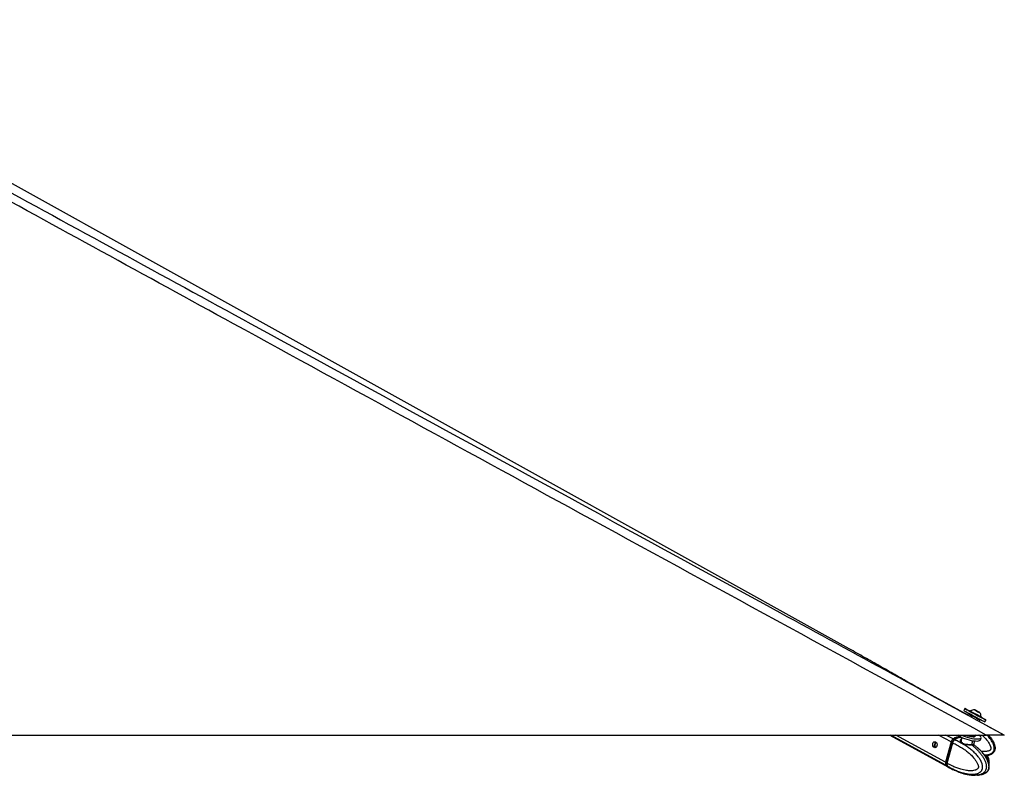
# Model space of a CAD drawing. Header units: millimetres. Extents: x 20 to 22981, y 40 to 19992.
# Tile 119 of 120: x 21435 to 22981, y 6549 to 7736. Entities that reach past the tile are written whole.
import ezdxf

# ---------------------------------------------------------------- set-up
doc = ezdxf.new("R2010")
doc.units = ezdxf.units.MM
doc.header["$LTSCALE"] = 2

msp = doc.modelspace()

# ---------------------------------------------------------------- linework, layer by layer
at = {"color": 7, "linetype": 'Continuous', "lineweight": 25}
for p, q in [((22737.61, 6747.85), (20979.63, 7725.2)), ((22923.45, 6644.01), (22855.26, 6681.24)), ((22919.43, 6654.01), (22917.76, 6650.93)), ((22927.97, 6650.24), (22927.6, 6649.57)), ((22935.83, 6651.36), (22936.07, 6651.23)), ((22938.33, 6649.99), (22935.83, 6651.36)), ((22936.07, 6651.23), (22938.83, 6649.73)), ((22936.07, 6651.22), (22936.07, 6651.23)), ((22941.08, 6648.5), (22938.33, 6649.99)), ((22938.82, 6649.73), (22938.83, 6649.73)), ((22938.83, 6649.73), (22941.33, 6648.37)), ((22941.33, 6648.37), (22941.08, 6648.5)), ((22924.58, 6646.09), (22923.45, 6644.01)), ((22941.88, 6633.95), (22943.03, 6636.06)), ((22981.22, 6612.47), (22941.88, 6633.95)), ((22944.27, 6640.51), (22944.3, 6640.5)), ((22944.3, 6640.5), (22944.66, 6641.16)), ((22944.63, 6641.18), (22944.66, 6641.16)), ((22950.8, 6632.98), (22952.47, 6636.06)), ((20412.57, 6612.47), (22952.49, 6612.47)), ((22801.59, 6612.47), (22892.32, 6562.64)), ((22903.23, 6604.85), (22901.25, 6605.94)), ((22903.37, 6604.8), (22903.23, 6604.85)), ((22908.59, 6612.44), (22908.54, 6612.47)), ((22913.14, 6608.45), (22910.89, 6609.68)), ((22914.47, 6608.73), (22913.42, 6604.89)), ((22913.54, 6604.85), (22913.46, 6604.66)), ((22933.3, 6597.98), (22934.72, 6603.19)), ((22935.91, 6611.63), (22935.67, 6612.53)), ((22935.71, 6610.59), (22935.9, 6611.3)), ((22943.79, 6604.87), (22944.68, 6608.13)), ((22873.25, 6601.31), (22873.47, 6601.56)), ((22897.64, 6601.64), (22888.89, 6569.63)), ((22898.05, 6601.49), (22889.29, 6569.48)), ((22889.45, 6569.32), (22898.2, 6601.33)), ((22891.53, 6568.18), (22900.28, 6600.19)), ((22898.2, 6601.33), (22900.28, 6600.19)), ((22900.28, 6600.19), (22900.28, 6600.19)), ((22932.9, 6597.6), (22933.18, 6597.41)), ((22891.52, 6568.18), (22889.45, 6569.32)), ((22889.98, 6564.75), (22891.97, 6563.66)), ((22891.53, 6568.18), (22891.52, 6568.18)), ((22891.97, 6563.66), (22892.1, 6563.58)), ((22892.8, 6562.37), (22894.96, 6561.19)), ((22902.63, 6557.45), (22902.09, 6557.58)), ((22903.01, 6557.29), (22907.11, 6555.61)), ((22910.07, 6554.31), (22912.01, 6553.58))]:
    msp.add_line(p, q, dxfattribs=at)
at = {"color": 8, "linetype": 'Continuous', "lineweight": 25}
for p, q in [((22889.45, 6565.04), (22803.1, 6612.47)), ((22888.89, 6569.63), (22810.89, 6612.47)), ((22897.64, 6601.64), (22877.94, 6612.47)), ((22900.72, 6606.24), (22889.37, 6612.47)), ((22913.14, 6608.45), (22914.22, 6607.83)), ((22930.34, 6597.83), (22931.9, 6603.54)), ((22872.45, 6595.46), (22871.76, 6595.84)), ((22873.96, 6601.29), (22873.47, 6601.56))]:
    msp.add_line(p, q, dxfattribs=at)
at = {"color": 7, "linetype": 'Continuous', "lineweight": 25, "flags": 128}
for points in [[(22917.76, 6650.93), (22917.78, 6650.93), (22918.23, 6650.67), (22919.3, 6650.09), (22920.95, 6649.19), (22923.11, 6648.01), (22925.69, 6646.6), (22928.61, 6645.01), (22931.75, 6643.31), (22934.98, 6641.55), (22938.19, 6639.81)], [(22927.61, 6649.59), (22926.2, 6650.35), (22923.79, 6651.66), (22921.84, 6652.71), (22920.44, 6653.47), (22919.63, 6653.91), (22919.45, 6654), (22919.9, 6653.75), (22920.97, 6653.16), (22922.62, 6652.26), (22924.78, 6651.09), (22927.36, 6649.68), (22930.28, 6648.09), (22933.42, 6646.38), (22936.65, 6644.63), (22939.86, 6642.89)], [(22927.6, 6649.57), (22927.62, 6649.56), (22928.05, 6649.32), (22929.07, 6648.77), (22930.6, 6647.93), (22932.52, 6646.88), (22934.71, 6645.7), (22936.98, 6644.46), (22939.18, 6643.27), (22941.13, 6642.21), (22942.71, 6641.35), (22943.78, 6640.77), (22944.27, 6640.51)], [(22927.97, 6650.24), (22927.98, 6650.23), (22928.41, 6649.99), (22929.43, 6649.43), (22930.96, 6648.6), (22932.89, 6647.55), (22935.07, 6646.36), (22937.34, 6645.13), (22939.54, 6643.94), (22941.5, 6642.87), (22943.07, 6642.02), (22944.14, 6641.44), (22944.63, 6641.18)], [(22942.74, 6647.6), (22942.55, 6647.71), (22941.76, 6648.14), (22940.48, 6648.83), (22938.92, 6649.69), (22937.3, 6650.57), (22935.88, 6651.34), (22934.87, 6651.89), (22934.42, 6652.13), (22934.6, 6652.02), (22935.4, 6651.59), (22936.67, 6650.9), (22938.24, 6650.04), (22939.86, 6649.16), (22941.28, 6648.39), (22942.29, 6647.84), (22942.74, 6647.6)], [(22938.19, 6639.81), (22941.24, 6638.15), (22944.03, 6636.64), (22946.44, 6635.33), (22948.39, 6634.28), (22949.8, 6633.52), (22950.6, 6633.08), (22950.8, 6632.98)], [(22939.86, 6642.89), (22942.91, 6641.23), (22945.7, 6639.71), (22948.12, 6638.4), (22950.06, 6637.35), (22951.47, 6636.59), (22952.27, 6636.16), (22952.46, 6636.06), (22952, 6636.32), (22950.93, 6636.9), (22949.29, 6637.8), (22947.13, 6638.98), (22944.54, 6640.39), (22944.31, 6640.51)], [(22873.38, 6601.7), (22874.5, 6600.69), (22875.26, 6599.16), (22875.55, 6597.33), (22875.32, 6595.49), (22874.62, 6593.91), (22873.53, 6592.83), (22872.24, 6592.43), (22870.93, 6592.75), (22869.82, 6593.76), (22869.05, 6595.29), (22868.77, 6597.12), (22868.99, 6598.97), (22869.7, 6600.55), (22870.78, 6601.62), (22872.08, 6602.03), (22873.38, 6601.7)], [(22900.96, 6605.7), (22900.95, 6605.79), (22900.95, 6605.86), (22900.97, 6605.92), (22901, 6605.96), (22901.05, 6605.98), (22901.11, 6605.99), (22901.18, 6605.98), (22901.25, 6605.94)], [(22914.38, 6612.47), (22916.56, 6611.45), (22919.72, 6610.19), (22923.13, 6609.04), (22926.68, 6608.05), (22930.23, 6607.26), (22933.63, 6606.68), (22936.76, 6606.36), (22939.5, 6606.29), (22941.74, 6606.48), (22943.39, 6606.93), (22944.4, 6607.62), (22944.72, 6608.51), (22944.35, 6609.58), (22943.29, 6610.79), (22941.58, 6612.08), (22940.99, 6612.46)], [(22915.67, 6608.19), (22918.82, 6606.93), (22922.24, 6605.78), (22925.79, 6604.79), (22929.33, 6603.99), (22932.74, 6603.42), (22935.87, 6603.1), (22938.6, 6603.03), (22940.84, 6603.22), (22942.5, 6603.67), (22943.51, 6604.35), (22943.79, 6604.87)], [(22932.24, 6609.66), (22933.98, 6609.72), (22935.16, 6610.02), (22935.7, 6610.56), (22935.71, 6610.59)], [(22932.44, 6610.37), (22934.17, 6610.43), (22935.35, 6610.73), (22935.89, 6611.27), (22935.91, 6611.63)], [(22898.23, 6601.55), (22898.15, 6601.55), (22898.1, 6601.54), (22898.06, 6601.51), (22898.05, 6601.49)], [(22889.29, 6569.48), (22889.29, 6569.47), (22889.3, 6569.44), (22889.33, 6569.4), (22889.38, 6569.36), (22889.45, 6569.32)], [(22889.45, 6565.04), (22891.04, 6563.48), (22892.56, 6562.51)]]:
    msp.add_lwpolyline(points, dxfattribs=at)
at = {"color": 8, "linetype": 'Continuous', "lineweight": 25, "flags": 128}
for points in [[(22914.37, 6608.38), (22914.29, 6608.39), (22913.14, 6608.45)], [(22898.05, 6601.49), (22898.05, 6601.49), (22898.06, 6601.45), (22898.09, 6601.42), (22898.14, 6601.38), (22898.2, 6601.33)]]:
    msp.add_lwpolyline(points, dxfattribs=at)
at = {"color": 7, "linetype": 'Continuous', "lineweight": 25}
for centre, radius, start, end in [((22934.04, 6641.51), 10.63, 88.01802, 124.81559), ((22934.04, 6641.51), 10.63, 358.13887, 34.93644), ((22905.99, 6599.39), 8.64, 127.57298, 164.86536), ((22910.73, 6594.04), 15.78, 83.58168, 129.39145), ((22913.91, 6591.48), 16.98, 92.60289, 128.36567), ((22923.19, 6628.65), 21.8, 227.34754, 249.80232), ((22934.29, 6641.61), 32.02, 245.81396, 266.33185), ((22934.53, 6642.45), 32.15, 248.86917, 266.26173), ((22931.5, 6597.47), 1.22, 162.7581, 225.12883), ((22893.76, 6567.9), 5.17, 160.46547, 213.53987)]:
    msp.add_arc(centre, radius, start, end, dxfattribs=at)
at = {"color": 8, "linetype": 'Continuous', "lineweight": 25}
msp.add_arc((22899.68, 6569.74), 9.77, 219.06452, 241.08895, dxfattribs=at)
at = {"color": 7, "linetype": 'Continuous', "lineweight": 25}
for centre, major_axis, ratio, start_param, end_param in [((22933.8, 6641.08), (9.23, -5.01), 0.0169734, 3.1422356, 6.2838282), ((22934.28, 6641.96), (8.35, -4.54), 0.0186358, 3.1779816, 6.2856653), ((22934.28, 6641.96), (4.83, -2.63), 0.0186358, 3.3585121, 6.2839806), ((22902.38, 6601.38), (2.85, 5.28), 0.6474629, 0.9528635, 1.9154142), ((22901.98, 6601.6), (2.56, 4.75), 0.6462245, 0.9523859, 1.9149366), ((22905.35, 6589.41), (10.33, 19.14), 0.6465662, 0.3442716, 0.9525172), ((22905.35, 6589.41), (10.62, 18.98), 0.6705683, 0.2198541, 0.3544499), ((22893.63, 6569.36), (2.85, 5.28), 0.6474629, 1.9154142, 2.877965), ((22903.18, 6581.48), (10.33, 19.14), 0.6465662, 2.8776187, 3.1367382)]:
    msp.add_ellipse(centre, major_axis=major_axis, ratio=ratio, start_param=start_param, end_param=end_param, dxfattribs=at)
for points, knots in [([(22952.49, 6612.47), (22745.91, 6725.33), (22351.93, 6940.6), (21819.86, 7231.62), (21425.46, 7447.74), (21149.61, 7599.43), (20998.33, 7682.95), (20916.16, 7728.61), (20902.6, 7736.15)], [0, 0, 0, 0, 0.3018727, 0.5757513, 0.7778857, 0.8789531, 0.9800209, 1, 1, 1, 1]), ([(21798.17, 7258.51), (22075.13, 7107.24), (22469.54, 6891.82), (22863.81, 6676.57), (22981.22, 6612.47)], [0, 0, 0, 0, 0.70220564, 1, 1, 1, 1]), ([(22855.26, 6681.24), (22851.78, 6683.2), (22844.38, 6687.39), (22833, 6693.86), (22821.15, 6700.6), (22809.31, 6707.35), (22797.48, 6714.09), (22785.62, 6720.83), (22773.73, 6727.58), (22761.78, 6734.33), (22749.79, 6741.07), (22741.66, 6745.6), (22737.61, 6747.85)], [0, 0, 0, 0, 0.09273539, 0.19758933, 0.30142898, 0.40425637, 0.50607291, 0.60687947, 0.70667621, 0.8054627, 0.90323788, 1, 1, 1, 1]), ([(22925.93, 6646.49), (22925.83, 6646.54), (22925.62, 6646.63), (22925.28, 6646.62), (22924.95, 6646.5), (22924.73, 6646.32), (22924.62, 6646.17), (22924.59, 6646.11), (22924.58, 6646.09)], [0, 0, 0, 0, 0.2146235, 0.4292464, 0.643886, 0.8585536, 0.9678136, 1, 1, 1, 1]), ([(22943.05, 6636.13), (22943.06, 6636.13), (22943.13, 6636.24), (22943.16, 6636.48), (22943.14, 6636.73), (22943.1, 6636.86), (22943.09, 6636.89)], [0, 0, 0, 0, 0.0387777, 0.4865641, 0.8465389, 1, 1, 1, 1]), ([(22892.1, 6563.58), (22892.1, 6563.58), (22893.61, 6562.69), (22896.68, 6560.97), (22900.84, 6558.88), (22904.53, 6557.2), (22907.74, 6555.88), (22910.98, 6554.67), (22914.72, 6553.45), (22918.18, 6552.5), (22921.35, 6551.82), (22924.09, 6551.33), (22927.19, 6550.94), (22930.13, 6550.8), (22932.53, 6550.86), (22934.4, 6551), (22936.27, 6551.27), (22938.03, 6551.67), (22939.69, 6552.2), (22941.32, 6552.9), (22942.69, 6553.72), (22943.79, 6554.6), (22944.61, 6555.41), (22945.4, 6556.39), (22946.07, 6557.53), (22946.59, 6558.81), (22946.96, 6560.22), (22947.15, 6561.82), (22947.12, 6563.48), (22946.87, 6565.43), (22946.41, 6567.19), (22945.87, 6568.76), (22945.37, 6569.99), (22944.79, 6571.25), (22943.89, 6572.96), (22942.65, 6575.02), (22941.01, 6577.37), (22939.1, 6579.8), (22936.91, 6582.27), (22934.45, 6584.77), (22931.9, 6587.14), (22929.25, 6589.39), (22926.53, 6591.53), (22923.73, 6593.57), (22920.89, 6595.5), (22917.78, 6597.46), (22914.42, 6599.42), (22910.78, 6601.37), (22907.1, 6603.17), (22904.62, 6604.27), (22903.37, 6604.8), (22903.37, 6604.8)], [0, 0, 0, 0, 0.00000078, 0.0422988, 0.08466158, 0.11320665, 0.14177375, 0.17041391, 0.19908211, 0.24008404, 0.26063793, 0.28120961, 0.31091102, 0.34070538, 0.35678236, 0.3728877, 0.38910461, 0.40537514, 0.41933668, 0.43337717, 0.45016655, 0.45872526, 0.46735295, 0.47716506, 0.48718274, 0.49577864, 0.5059084, 0.51639132, 0.52713758, 0.538147, 0.55469421, 0.56313924, 0.57161772, 0.58160624, 0.5916263, 0.61182834, 0.63243962, 0.65313144, 0.67932295, 0.7055971, 0.73205968, 0.75856622, 0.78556151, 0.81258735, 0.83969538, 0.86682708, 0.90003682, 0.93328104, 0.96662432, 0.99999922, 1, 1, 1, 1]), ([(22900.28, 6600.19), (22900.37, 6600.51), (22900.56, 6601.14), (22900.97, 6602.07), (22901.48, 6602.95), (22902.03, 6603.7), (22902.61, 6604.32), (22903, 6604.67), (22903.21, 6604.84), (22903.23, 6604.85)], [0, 0, 0, 0, 0.1727183, 0.3504478, 0.5231653, 0.700887, 0.8420862, 0.9859711, 1, 1, 1, 1]), ([(22956.36, 6612.47), (22956.99, 6611.72), (22958.27, 6610.21), (22960.06, 6607.86), (22961.74, 6605.44), (22963.27, 6602.92), (22964.39, 6600.72), (22965.18, 6598.89), (22965.78, 6597.27), (22966.31, 6595.36), (22966.67, 6593.17), (22966.72, 6590.93), (22966.38, 6588.9), (22965.74, 6587.15), (22964.9, 6585.71), (22963.83, 6584.42), (22962.61, 6583.36), (22961.29, 6582.48), (22959.84, 6581.72), (22958.12, 6581.03), (22956.15, 6580.46), (22954.02, 6580.04), (22952.33, 6579.81), (22951.36, 6579.75), (22951.11, 6579.73)], [0, 0, 0, 0, 0.0650822, 0.1305309, 0.1947941, 0.2592658, 0.3246786, 0.3576191, 0.3906511, 0.4390034, 0.4879468, 0.536671, 0.5863572, 0.6224408, 0.6595761, 0.6956599, 0.7326504, 0.7659747, 0.7997072, 0.840743, 0.8878594, 0.9353513, 0.9836833, 1, 1, 1, 1]), ([(22981.22, 6612.47), (22981.17, 6612.47), (22981.07, 6612.47), (22980.18, 6612.47), (22978.7, 6612.47), (22976.68, 6612.47), (22973.94, 6612.47), (22969.81, 6612.47), (22964.43, 6612.47), (22958.25, 6612.47), (22954.41, 6612.47), (22952.49, 6612.47)], [0, 0, 0, 0, 0.1112531, 0.2223537, 0.3145661, 0.4066477, 0.4996092, 0.5925693, 0.7513863, 0.8755663, 1, 1, 1, 1]), ([(22873.39, 6592.66), (22873.06, 6592.87), (22872.38, 6593.27), (22871.77, 6594.41), (22871.67, 6595.37), (22871.77, 6595.87), (22871.78, 6595.95)], [0, 0, 0, 0, 0.31654167, 0.63607909, 0.94299303, 1, 1, 1, 1]), ([(22871.78, 6595.95), (22871.88, 6596.37), (22872.07, 6597.22), (22872.42, 6598.6), (22872.75, 6599.8), (22873.03, 6600.71), (22873.18, 6601.11), (22873.25, 6601.31)], [0, 0, 0, 0, 0.2220762, 0.4457715, 0.6401425, 0.8216515, 1, 1, 1, 1]), ([(22873.81, 6593.13), (22873.68, 6593.18), (22873.24, 6593.34), (22872.7, 6594.03), (22872.43, 6594.85), (22872.44, 6595.34), (22872.45, 6595.46)], [0, 0, 0, 0, 0.1398546, 0.5134288, 0.8820971, 1, 1, 1, 1]), ([(22872.45, 6595.46), (22872.5, 6595.9), (22872.6, 6596.71), (22872.89, 6598.06), (22873.21, 6599.25), (22873.53, 6600.25), (22873.8, 6600.89), (22873.97, 6601.15), (22874.03, 6601.25)], [0, 0, 0, 0, 0.21136896, 0.38835498, 0.56609204, 0.72731583, 0.89788641, 1, 1, 1, 1]), ([(22900.28, 6600.19), (22902.66, 6599.05), (22907.44, 6596.79), (22913.86, 6592.98), (22919.58, 6589.07), (22923.79, 6585.78), (22927.07, 6582.91), (22929.49, 6580.61), (22931.84, 6578.16), (22933.85, 6575.81), (22935.53, 6573.62), (22936.92, 6571.62), (22938.21, 6569.48), (22939.22, 6567.45), (22939.95, 6565.55), (22940.33, 6564.14), (22940.5, 6563), (22940.53, 6562.25), (22940.46, 6561.59), (22940.34, 6561.09), (22940.12, 6560.59), (22939.83, 6560.11), (22939.25, 6559.41), (22938.37, 6558.67), (22937.19, 6557.98), (22935.96, 6557.45), (22934.07, 6556.84), (22931.46, 6556.36), (22928.21, 6556.19), (22924.98, 6556.32), (22921.36, 6556.74), (22917.33, 6557.51), (22912.29, 6558.84), (22906.71, 6560.76), (22901.1, 6563.15), (22896.03, 6565.63), (22893.03, 6567.33), (22891.53, 6568.18)], [0, 0, 0, 0, 0.0737382, 0.1477499, 0.2040902, 0.2606163, 0.2892634, 0.3179527, 0.346811, 0.3757532, 0.3953177, 0.4149389, 0.4348278, 0.4548835, 0.4678942, 0.4811204, 0.4871973, 0.4933926, 0.4974322, 0.5016088, 0.5050429, 0.5101356, 0.5153535, 0.5279137, 0.5408256, 0.5534139, 0.5660825, 0.5981467, 0.6305735, 0.6616784, 0.6928908, 0.7368231, 0.7808927, 0.8428379, 0.9050024, 0.9524643, 1, 1, 1, 1]), ([(22937.78, 6593.66), (22937.2, 6594.19), (22935.7, 6595.54), (22934.1, 6596.65), (22933.11, 6597.33)], [0, 0, 0, 0, 0.3870626, 1, 1, 1, 1]), ([(22933.44, 6597.22), (22933.45, 6597.22), (22933.48, 6597.19), (22933.39, 6597.26), (22933.22, 6597.61), (22933.31, 6597.88), (22933.34, 6597.98)], [0, 0, 0, 0, 0.0073337, 0.4278692, 0.7805368, 1, 1, 1, 1]), ([(22951.53, 6552.89), (22951.55, 6552.9), (22952.12, 6553.17), (22952.93, 6553.76), (22953.96, 6554.63), (22954.72, 6555.44), (22955.47, 6556.42), (22956.11, 6557.56), (22956.63, 6558.84), (22957, 6560.25), (22957.2, 6561.85), (22957.21, 6563.51), (22957.06, 6565.03), (22956.75, 6566.82), (22956.34, 6568.41), (22955.82, 6570.02), (22955.34, 6571.27), (22954.61, 6572.99), (22953.6, 6575.05), (22952.26, 6577.4), (22950.68, 6579.83), (22948.88, 6582.3), (22946.85, 6584.81), (22944.74, 6587.17), (22942.55, 6589.43), (22940.29, 6591.56), (22938.7, 6592.99), (22937.87, 6593.67), (22937.82, 6593.7)], [0, 0, 0, 0, 0.0015766, 0.0457159, 0.0680318, 0.090651, 0.1163755, 0.142639, 0.1651749, 0.1917322, 0.2192153, 0.2473889, 0.2762524, 0.297887, 0.3417829, 0.364011, 0.390198, 0.4164677, 0.4694316, 0.5234683, 0.5777162, 0.6463828, 0.7152659, 0.7846431, 0.8541355, 0.9249093, 0.9957632, 1, 1, 1, 1]), ([(22951.53, 6552.89), (22951.7, 6552.97), (22952.59, 6553.39), (22953.92, 6554.44), (22955.36, 6555.89), (22956.49, 6557.48), (22957.26, 6559.34), (22957.69, 6561.43), (22957.75, 6563.73), (22957.46, 6566.14), (22956.82, 6568.51), (22955.83, 6571.34), (22954.38, 6574.6), (22952.3, 6578.18), (22949.83, 6581.61), (22946.93, 6585), (22943.49, 6588.5), (22940.89, 6591.12), (22939.31, 6592.41), (22939.18, 6592.52)], [0, 0, 0, 0, 0.0122586, 0.0640028, 0.100097, 0.1355684, 0.172421, 0.2118518, 0.2533745, 0.2984985, 0.3458406, 0.3916422, 0.4734354, 0.5574494, 0.6467935, 0.7441624, 0.8534769, 0.9885839, 1, 1, 1, 1]), ([(22957.28, 6566.59), (22957.41, 6567.13), (22957.72, 6568.4), (22957.74, 6570.55), (22957.46, 6572.95), (22956.81, 6575.32), (22955.97, 6577.78), (22955.23, 6579.35), (22954.82, 6580.22)], [0, 0, 0, 0, 0.1143797, 0.2690551, 0.4371061, 0.6132848, 0.7840377, 1, 1, 1, 1]), ([(22891.52, 6568.18), (22891.45, 6567.87), (22891.29, 6567.25), (22891.2, 6566.34), (22891.24, 6565.49), (22891.39, 6564.77), (22891.63, 6564.17), (22891.83, 6563.83), (22891.96, 6563.67), (22891.97, 6563.66)], [0, 0, 0, 0, 0.1727117, 0.3504341, 0.523145, 0.7008597, 0.8420721, 0.9859711, 1, 1, 1, 1]), ([(22894.95, 6561.19), (22897.18, 6559.98), (22899.62, 6558.66), (22902.13, 6557.57), (22902.34, 6557.48)], [0, 0, 0, 0, 0.91745209, 1, 1, 1, 1]), ([(22902.06, 6557.62), (22902.05, 6557.63), (22902.01, 6557.67), (22902.31, 6557.58), (22902.78, 6557.39), (22903.01, 6557.29)], [0, 0, 0, 0, 0.1546607, 0.5886734, 1, 1, 1, 1]), ([(22907.11, 6555.61), (22907.37, 6555.51), (22907.88, 6555.3), (22908.82, 6554.87), (22909.57, 6554.53), (22909.97, 6554.35), (22910.07, 6554.31)], [0, 0, 0, 0, 0.29905047, 0.59799049, 0.90149061, 1, 1, 1, 1]), ([(22912.01, 6553.56), (22912.56, 6553.37), (22914.05, 6552.85), (22917.13, 6551.91), (22921.74, 6550.71), (22927.93, 6549.51), (22932.65, 6549.31), (22935.21, 6549.2)], [0, 0, 0, 0, 0.07553967, 0.20332244, 0.40829475, 0.6800085, 1, 1, 1, 1]), ([(22939.06, 6549.44), (22939.58, 6549.46), (22941.47, 6549.55), (22944.41, 6550.16), (22947.51, 6551.07), (22949.7, 6551.94), (22950.87, 6552.54), (22951.36, 6552.79)], [0, 0, 0, 0, 0.1258262, 0.4603473, 0.7065533, 0.8778896, 1, 1, 1, 1])]:
    msp.add_open_spline(points, degree=3, knots=knots, dxfattribs=at)
at = {"color": 8, "linetype": 'Continuous', "lineweight": 25}
for points, knots in [([(20924.87, 7736.15), (20938.63, 7728.61), (21021.97, 7682.94), (21174.53, 7599.42), (21451.88, 7447.73), (21659.66, 7334.2), (21798.17, 7258.51)], [0, 0, 0, 0, 0.0471057, 0.2853275, 0.5235507, 1, 1, 1, 1]), ([(22930.64, 6596.6), (22930.44, 6596.6), (22929.39, 6596.6), (22927.05, 6596.63), (22923.43, 6596.79), (22919.71, 6597.25), (22916.43, 6598.22), (22914.04, 6599.74), (22912.6, 6601.67), (22912.21, 6603.75), (22912.57, 6605.4), (22913.48, 6605.84), (22913.71, 6605.95)], [0, 0, 0, 0, 0.0264993, 0.138381, 0.2525993, 0.3743416, 0.4937502, 0.603119, 0.7125178, 0.8296338, 0.9582432, 1, 1, 1, 1]), ([(22913.46, 6604.66), (22913.41, 6604.54), (22913.09, 6603.86), (22913.51, 6602.31), (22914.7, 6600.49), (22916.93, 6599.06), (22920, 6598.22), (22923.51, 6597.89), (22926.92, 6597.82), (22929.15, 6597.83), (22930.15, 6597.83), (22930.34, 6597.83)], [0, 0, 0, 0, 0.0300907, 0.1671651, 0.2935573, 0.4190754, 0.5569837, 0.6996087, 0.8349754, 0.9683673, 1, 1, 1, 1]), ([(22946.27, 6612.47), (22946.9, 6611.89), (22948.49, 6610.41), (22950.92, 6607.9), (22953.24, 6605.25), (22955.15, 6602.79), (22956.68, 6600.58), (22958.07, 6598.24), (22959.12, 6596.06), (22959.8, 6594.06), (22960.1, 6592.61), (22960.15, 6591.44), (22960.08, 6590.7), (22959.89, 6590.06), (22959.65, 6589.58), (22959.29, 6589.12), (22958.83, 6588.7), (22957.96, 6588.11), (22956.68, 6587.53), (22955.01, 6587.04), (22953.29, 6586.72), (22950.69, 6586.45), (22948, 6586.38), (22945.91, 6586.58), (22945.28, 6586.64)], [0, 0, 0, 0, 0.0599362, 0.1521451, 0.2446222, 0.3071355, 0.3698297, 0.4333795, 0.497462, 0.5390342, 0.581295, 0.6007122, 0.6205076, 0.633415, 0.6467602, 0.6577328, 0.6740054, 0.6906776, 0.7308104, 0.7720669, 0.8122896, 0.8527687, 0.9552214, 1, 1, 1, 1]), ([(22950.15, 6581.07), (22950.7, 6581.09), (22951.97, 6581.12), (22953.94, 6581.35), (22956.2, 6581.77), (22958.14, 6582.35), (22959.75, 6583.03), (22960.97, 6583.69), (22962.17, 6584.53), (22963.24, 6585.53), (22964.14, 6586.71), (22964.84, 6588.04), (22965.31, 6589.59), (22965.51, 6591.24), (22965.45, 6593.21), (22965.1, 6595.04), (22964.62, 6596.68), (22964.14, 6597.98), (22963.56, 6599.32), (22962.65, 6601.16), (22961.32, 6603.41), (22959.53, 6606.01), (22957.4, 6608.72), (22955.54, 6610.88), (22954.28, 6612.15), (22953.97, 6612.47)], [0, 0, 0, 0, 0.0365917, 0.0841782, 0.1320338, 0.1892587, 0.2184302, 0.2478368, 0.2812804, 0.3154247, 0.3447229, 0.3792492, 0.4149791, 0.4516067, 0.4891312, 0.5455307, 0.5743147, 0.6032127, 0.6372576, 0.67141, 0.7402666, 0.810518, 0.881044, 0.9703151, 1, 1, 1, 1]), ([(22930.34, 6597.83), (22931.01, 6597.84), (22932.45, 6597.85), (22933.32, 6597.83), (22933.21, 6597.98), (22933.19, 6598.01)], [0, 0, 0, 0, 0.4081607, 0.8670578, 1, 1, 1, 1]), ([(22933.18, 6597.41), (22933.27, 6597.34), (22933.79, 6596.98), (22933.77, 6596.78), (22932.91, 6596.62), (22931.37, 6596.61), (22930.64, 6596.6)], [0, 0, 0, 0, 0.0731169, 0.3833713, 0.7104704, 1, 1, 1, 1]), ([(22930.64, 6596.6), (22931.7, 6595.71), (22933.95, 6593.81), (22937.28, 6590.68), (22940.07, 6587.79), (22942.23, 6585.33), (22943.82, 6583.4), (22945.36, 6581.38), (22946.84, 6579.28), (22948.23, 6577.09), (22949.53, 6574.78), (22950.52, 6572.75), (22951.24, 6571.03), (22951.81, 6569.49), (22952.36, 6567.67), (22952.81, 6565.55), (22953.04, 6563.33), (22952.99, 6561.28), (22952.7, 6559.45), (22952.24, 6557.92), (22951.61, 6556.51), (22950.85, 6555.29), (22950.01, 6554.26), (22949.06, 6553.32), (22947.91, 6552.42), (22946.58, 6551.6), (22945.13, 6550.91), (22943.63, 6550.36), (22941.93, 6549.89), (22940.04, 6549.52), (22937.95, 6549.29), (22936.33, 6549.19), (22935.41, 6549.21), (22935.2, 6549.21)], [0, 0, 0, 0, 0.06586086, 0.13926546, 0.21283763, 0.24996866, 0.28713854, 0.32445525, 0.36183793, 0.39854351, 0.43536811, 0.47273031, 0.49154511, 0.51041216, 0.53802984, 0.56598511, 0.59381513, 0.62219467, 0.64280478, 0.6640155, 0.68462572, 0.70575378, 0.72478781, 0.74405496, 0.76749362, 0.79440529, 0.8215315, 0.84913755, 0.87684806, 0.91388046, 0.95103514, 0.98847233, 1, 1, 1, 1]), ([(22952.48, 6579.86), (22952.76, 6579.39), (22953.44, 6578.25), (22954.41, 6576.31), (22955.27, 6574.28), (22955.85, 6572.38), (22956.15, 6571.08), (22956.21, 6570.31), (22956.23, 6570.14)], [0, 0, 0, 0, 0.16700986, 0.40377949, 0.64253376, 0.79742063, 0.95487303, 1, 1, 1, 1])]:
    msp.add_open_spline(points, degree=3, knots=knots, dxfattribs=at)

doc.saveas('drawing.dxf')
